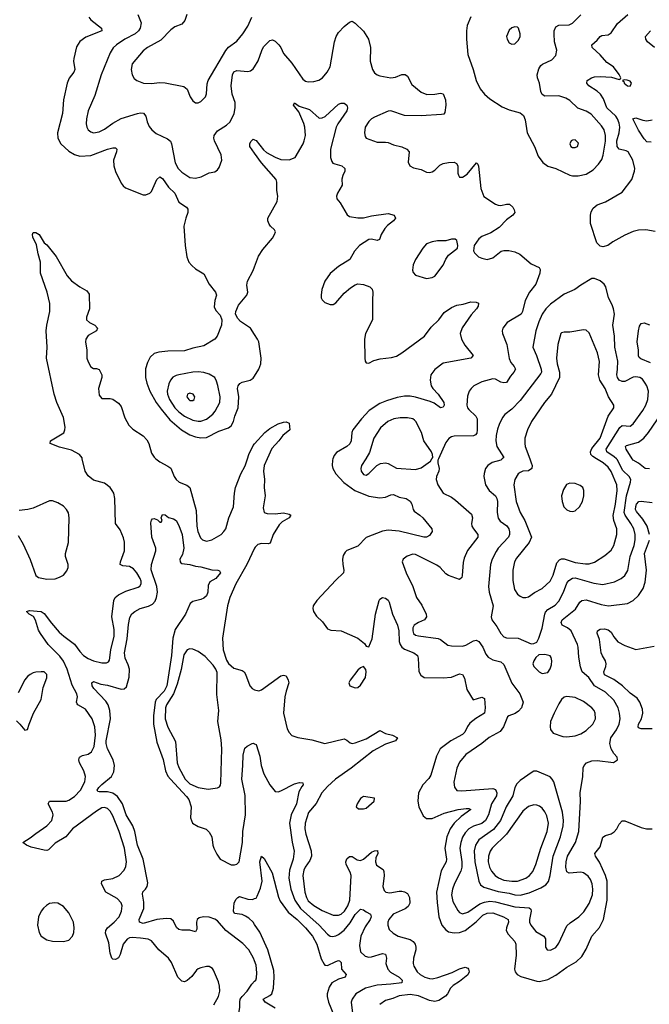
# Model space of a CAD drawing. Header units: inches. Extents: x 1649636 to 1815363, y 506543 to 641975.
# Tile 147 of 256: x 1708293 to 1712868, y 536034 to 543192. Entities that reach past the tile are written whole.
import ezdxf

# ---------------------------------------------------------------- set-up
doc = ezdxf.new("R2010")
doc.units = ezdxf.units.IN
doc.header["$MEASUREMENT"] = 0
for name, color, linetype in [('B7503', 7, 'Continuous'), ('B7504', 7, 'Continuous'), ('B7513', 7, 'Continuous'), ('B7514', 7, 'Continuous')]:
    doc.layers.add(name, color=color, linetype=linetype)

msp = doc.modelspace()

# ---------------------------------------------------------------- linework, layer by layer
at = {"layer": 'B7503', "color": 5}
for points, elevation in [([(1709703.6, 536030), (1709737.7, 536090), (1709748.3, 536130), (1709745.9, 536165.9), (1709737.5, 536197.5), (1709702, 536282), (1709694.3, 536294.3), (1709670, 536309.5), (1709649.5, 536309.5), (1709610, 536299.2), (1709590, 536292), (1709577.8, 536282.2), (1709543.2, 536236.8), (1709510, 536207.6), (1709490, 536196.9), (1709470, 536201.3), (1709440.9, 536230), (1709396.8, 536336.8), (1709373.3, 536370), (1709304.4, 536430), (1709250, 536494.2), (1709226.1, 536506.1), (1709170, 536515.5), (1709110, 536519.9), (1709090, 536516), (1709073.2, 536506.8), (1709043.9, 536470), (1709023.1, 536396.9), (1709010, 536371.5), (1708990, 536358.9), (1708970, 536361.3), (1708961.3, 536370), (1708950, 536405.2), (1708939.5, 536479.5), (1708915.8, 536550), (1708917.6, 536570), (1708929.8, 536590), (1708979.3, 536630), (1709016.2, 536670), (1709032.4, 536710), (1709037.1, 536750), (1709030.5, 536770.5), (1709002.3, 536802.3), (1708918.9, 536850), (1708887.1, 536910), (1708889.6, 536930), (1708910, 536938.2), (1708970, 536948.7), (1709015.8, 536970), (1709052.2, 537010), (1709063.6, 537036.4), (1709069.9, 537070), (1709053.8, 537170), (1709015.4, 537290), (1708970, 537404.2), (1708950, 537437.7), (1708930, 537457.8), (1708910, 537465.2), (1708890, 537462), (1708850, 537438), (1708677.5, 537310), (1708628.4, 537251.6), (1708550, 537204.4), (1708502.6, 537157.4), (1708490, 537152.5), (1708470, 537155.2), (1708375.7, 537175.7), (1708342.9, 537190), (1708316, 537210), (1708370, 537242.9), (1708410, 537275.9), (1708490.8, 537330), (1708526.6, 537370), (1708535.7, 537410), (1708530.7, 537430), (1708499.1, 537490), (1708509.4, 537510), (1708630, 537510.2), (1708650, 537517.8), (1708690, 537545.6), (1708734.2, 537590), (1708765.4, 537650), (1708770.6, 537690), (1708759.4, 537730), (1708727.5, 537790), (1708722.9, 537810), (1708726.6, 537830), (1708750, 537841.7), (1708790, 537852.5), (1708815, 537870), (1708832.9, 537907.1), (1708844.8, 537990), (1708839, 538050), (1708818.3, 538110), (1708770, 538180.3), (1708715.3, 538210), (1708710, 538218.7), (1708706.2, 538230), (1708712.4, 538270), (1708708.8, 538290), (1708675, 538355), (1708636.8, 538470), (1708610, 538528.1), (1708584.5, 538564.5), (1708500.3, 538650), (1708443.9, 538730), (1708430, 538753.5), (1708407, 538827), (1708392.3, 538852.3), (1708360.9, 538870), (1708341.2, 538890), (1708363.7, 538896.3), (1708450, 538889.3), (1708470, 538876), (1708523.5, 538803.5), (1708579.7, 538739.7), (1708612.5, 538710), (1708692, 538652), (1708730, 538598.3), (1708757.4, 538570), (1708790, 538547.7), (1708830, 538530.2), (1708890, 538516.1), (1708924.4, 538515.6), (1708937, 538523), (1708944.2, 538535.8), (1708955.8, 538610), (1708978.8, 538710), (1708978.7, 538758.7), (1708962.2, 538850), (1708976.5, 538970), (1708986.6, 538990), (1709010.9, 539010), (1709063.7, 539036.3), (1709154.1, 539065.9), (1709166.2, 539073.8), (1709175.4, 539090), (1709175, 539110), (1709168.5, 539130), (1709145.2, 539170), (1709120.3, 539200.3), (1709090, 539217.3), (1709042.5, 539222.5), (1709023.6, 539230), (1709025.1, 539250), (1709055, 539330), (1709053.6, 539393.6), (1709046.1, 539426.1), (1709023.6, 539483.6), (1708989.8, 539529.8), (1708983.7, 539710), (1708975.8, 539750), (1708965.6, 539770), (1708949.8, 539790), (1708910, 539821.9), (1708830, 539844.3), (1708790, 539875), (1708768.4, 539908.4), (1708746.9, 540000)], 380), ([(1709282.2, 540000), (1709310, 539976.5), (1709370, 539945.5), (1709390, 539930.3), (1709415.2, 539870), (1709430, 539848.1), (1709451.8, 539830), (1709507.2, 539807.2), (1709530.1, 539790.1), (1709576.1, 539623.9), (1709580.5, 539510), (1709586.9, 539470), (1709605.6, 539425.6), (1709620.3, 539410), (1709650, 539401), (1709690, 539409.4), (1709755.8, 539450), (1709777.3, 539470), (1709789.8, 539490), (1709812.7, 539570), (1709846.4, 539650), (1709853.2, 539750), (1709861.8, 539790), (1709900.8, 539890), (1709930.6, 539949.4), (1709947.8, 540000)], 380), ([(1708282, 539442), (1708318, 539378), (1708370, 539266.4), (1708410, 539150.3), (1708430, 539137.5), (1708490, 539124.8), (1708550, 539127.8), (1708582.1, 539137.9), (1708610, 539154.7), (1708634.9, 539185.1), (1708644, 539210), (1708644.6, 539230), (1708625.8, 539290), (1708625.2, 539310), (1708646.3, 539390), (1708653.3, 539570), (1708646.4, 539606.4), (1708633.2, 539630), (1708610, 539654.8), (1708570, 539679.5), (1708530, 539693.2), (1708510, 539693.5), (1708390, 539641.2), (1708351.1, 539631.1), (1708290, 539624.2)], 420), ([(1710000, 536348.9), (1709992.9, 536370), (1709958.3, 536430), (1709914.9, 536474.9), (1709790, 536570.7), (1709730, 536640.3), (1709710, 536652.8), (1709670, 536666), (1709629.6, 536670.4), (1709597.6, 536662.4), (1709583.2, 536650), (1709578.5, 536630), (1709579.4, 536580.6), (1709570, 536559.5), (1709530, 536573.3), (1709470, 536571.8), (1709450, 536576.4), (1709432, 536592), (1709410, 536638.9), (1709390, 536654.6), (1709356.9, 536656.9), (1709290, 536649.9), (1709190, 536622.2), (1709164, 536630), (1709160.7, 536650), (1709195, 536730), (1709195.3, 536775.3), (1709184.6, 536835.4), (1709188.5, 536851.5), (1709206.6, 536870), (1709218, 536890), (1709223.3, 536916.7), (1709191.1, 537090), (1709149.9, 537190), (1709129.3, 537290), (1709113.9, 537330), (1709067.3, 537410), (1709038.9, 537490), (1709003.7, 537543.7), (1708968.7, 537568.7), (1708930, 537577.7), (1708870, 537578.5), (1708861.6, 537581.6), (1708856.9, 537590), (1708868.3, 537610), (1708890, 537632.6), (1708960.4, 537690), (1708977, 537723), (1708981.1, 537770), (1708973.1, 537810), (1708930, 537891.5), (1708920.8, 537930), (1708921.2, 537950), (1708951.8, 538110), (1708948.1, 538170), (1708934.6, 538210), (1708918.6, 538238.6), (1708831.8, 538330), (1708819.5, 538350), (1708816, 538370), (1708830, 538379.3), (1708881.5, 538361.5), (1708930, 538353.8), (1709030, 538325), (1709052.8, 538327.2), (1709070, 538342.6), (1709088, 538412), (1709090.4, 538470), (1709082.2, 538502.2), (1709059.9, 538550), (1709053.4, 538590), (1709074.6, 538690), (1709084.2, 538795.8), (1709093.5, 538846.5), (1709107.4, 538872.6), (1709129.8, 538890.2), (1709167.3, 538910), (1709230, 538927.1), (1709256.7, 538943.3), (1709276.3, 538963.7), (1709287.8, 538992.2), (1709293, 539030), (1709290.5, 539070), (1709247.2, 539192.8), (1709249.8, 539230), (1709281.3, 539330), (1709281.6, 539350), (1709252.3, 539430), (1709246.3, 539533.7), (1709250, 539554), (1709258, 539562), (1709270, 539564.7), (1709295.3, 539555.3), (1709310, 539538), (1709322, 539538), (1709328, 539550), (1709322, 539570), (1709330, 539594), (1709350, 539592), (1709373.4, 539573.4), (1709410, 539564), (1709430, 539550.7), (1709450, 539514.8), (1709472.7, 539450), (1709485.7, 539350), (1709476.7, 539303.3), (1709456, 539270), (1709458, 539250), (1709463.5, 539243.5), (1709470, 539238), (1709530, 539230.7), (1709570, 539218), (1709610, 539213), (1709690, 539193), (1709732, 539190), (1709744.5, 539184.5), (1709752.4, 539170), (1709719.1, 539130), (1709674, 539106), (1709662.5, 539077.5), (1709660.3, 539030), (1709650, 539003.6), (1709630, 538986.3), (1709610, 538976.3), (1709550, 538961.6), (1709531.8, 538948.2), (1709498.5, 538870), (1709421.9, 538758.1), (1709404.9, 538695.1), (1709397, 538570), (1709361.7, 538350), (1709343.4, 538310), (1709284.4, 538250), (1709277.1, 538230), (1709264.5, 538130), (1709265.9, 538070), (1709290, 537940.4), (1709334.2, 537814.2), (1709352.2, 537730), (1709370, 537693.2), (1709387.5, 537670), (1709505.1, 537545.1), (1709521.9, 537521.9), (1709537.9, 537470), (1709535, 537390), (1709549.6, 537350), (1709590, 537326.3), (1709646.8, 537306.8), (1709670, 537284.4), (1709690.2, 537250), (1709696.9, 537190), (1709704.6, 537170), (1709725.5, 537125.5), (1709750, 537088.7), (1709830, 537047.6), (1709853.5, 537046.5), (1709870, 537053.4), (1709888, 537070), (1709910.7, 537210), (1709915.4, 537290), (1709932.9, 537410), (1709930.6, 537550.6), (1709906.3, 537670), (1709914.8, 537770), (1709915.6, 537844.4), (1709930, 537894.8), (1709945.2, 537910), (1709982, 537930), (1709992.1, 537932.1), (1710000, 537928)], 360), ([(1710000, 539350.3), (1709942.6, 539230), (1709862.9, 539090), (1709819.8, 538990), (1709801.9, 538930), (1709765.7, 538694.3), (1709770.9, 538610.9), (1709795.8, 538535.8), (1709810.2, 538510.2), (1709850, 538477.6), (1709910, 538459.5), (1709924.9, 538450), (1709934.6, 538434.6), (1709966, 538350), (1709982, 538330), (1709999, 538319), (1710000, 538318.8)], 380), ([(1708270, 538094.8), (1708294.8, 538070), (1708330, 538026), (1708350, 538032), (1708360.7, 538070), (1708393.3, 538150), (1708449.2, 538250), (1708463.1, 538336.9), (1708490, 538407.7), (1708490, 538431.6), (1708470, 538449.6), (1708448.9, 538451.1), (1708410, 538448), (1708390, 538443), (1708370, 538431.5), (1708350, 538415.8), (1708330, 538391.6), (1708282, 538298)], 420), ([(1710000, 536613.5), (1709988.7, 536630), (1709958.9, 536658.9), (1709934.9, 536674.9), (1709910, 536685.8), (1709854.7, 536694.7), (1709845.4, 536710), (1709850.6, 536770), (1709864, 536796), (1709877.4, 536810), (1709890, 536816.6), (1709950, 536798.4), (1709985.2, 536794.8), (1710000, 536801.7)], 340), ([(1710000, 535922.1), (1709970, 535924.1), (1709886.8, 535950), (1709884.7, 535970), (1709893.4, 536010), (1709891.6, 536050), (1709895.3, 536070), (1709908.4, 536091.6), (1709946, 536130), (1709979.5, 536180.5), (1710000, 536201.7)], 360)]:
    msp.add_lwpolyline(points, dxfattribs=dict(at, elevation=elevation))
for points, elevation in [([(1709530, 538616.8), (1709509.4, 538610.6), (1709485.5, 538574.5), (1709467, 538467), (1709438.2, 538361.8), (1709409.3, 538290.7), (1709359, 538210), (1709352.8, 538190), (1709350.9, 538110), (1709370, 538048.7), (1709424.8, 537944.8), (1709436.2, 537790), (1709450, 537754.9), (1709496.1, 537670), (1709530, 537637.3), (1709590, 537609), (1709662, 537598), (1709730, 537607), (1709744.9, 537615.1), (1709752.5, 537627.5), (1709755.3, 537644.7), (1709760.8, 537890), (1709756.7, 537956.7), (1709732.3, 538090), (1709739.2, 538170), (1709726.4, 538286.4), (1709726.6, 538446.6), (1709718, 538470), (1709699.4, 538499.4), (1709641.2, 538561.2), (1709590, 538599.3), (1709550, 538616.1)], 380), ([(1708547.8, 536772.2), (1708510, 536767), (1708487, 536753), (1708466.6, 536733.4), (1708449.3, 536710), (1708430.2, 536670), (1708422.7, 536610), (1708434.6, 536554.6), (1708450, 536528), (1708490, 536502.7), (1708530, 536493.5), (1708610, 536489.3), (1708650, 536500.2), (1708676.5, 536530), (1708685.1, 536554.9), (1708689.8, 536590), (1708683.9, 536630), (1708650, 536699.2), (1708610, 536745.5), (1708570, 536769)], 420)]:
    msp.add_lwpolyline(points, close=True, dxfattribs=dict(at, elevation=elevation))
at = {"layer": 'B7504', "color": 5}
for points, elevation in [([(1708795.5, 543210), (1708810.4, 543190), (1708886.7, 543130), (1708890.4, 543110), (1708774.2, 543065.8), (1708730, 543033.3), (1708705.5, 542994.5), (1708685.4, 542910), (1708684.2, 542890), (1708692.9, 542830), (1708687.2, 542810), (1708652.2, 542767.8), (1708637.7, 542730), (1708611.3, 542608.7), (1708602.8, 542510), (1708567, 542370), (1708568.8, 542330), (1708591.5, 542290), (1708650, 542235.8), (1708690, 542212.2), (1708730, 542200.6), (1708810, 542205.2), (1708930, 542251.6), (1708970, 542261.2), (1708990, 542261.3), (1708998.9, 542250), (1708996.5, 542230), (1708975, 542170), (1708976.9, 542130), (1708987.8, 542087.8), (1709030, 542003.8), (1709044.1, 541984.1), (1709061.6, 541970), (1709190, 541919.5), (1709210, 541917.6), (1709238.4, 541930), (1709250, 541943), (1709290, 542030.5), (1709310, 542050.4), (1709330, 542037.4), (1709374.8, 541974.8), (1709421.2, 541930), (1709450, 541866), (1709505.5, 541830), (1709515.1, 541815.1), (1709514, 541790), (1709499.3, 541750), (1709486.7, 541690), (1709495.8, 541550), (1709507.9, 541467.9), (1709523.1, 541430), (1709544.1, 541404.1), (1709570, 541380.4), (1709630, 541344), (1709668.8, 541270), (1709716.3, 541210), (1709722, 541190), (1709710.6, 541150), (1709704.9, 541104.9), (1709717.3, 541077.3), (1709750, 541044.7), (1709762, 541010), (1709759.3, 540970), (1709728.2, 540890), (1709710.3, 540869.7), (1709630, 540821.3), (1709550, 540804.7), (1709490, 540783.9), (1709370, 540783.2), (1709304.8, 540775.2), (1709270, 540764.7), (1709240.7, 540739.3), (1709220.8, 540699.2), (1709207.4, 540652.6), (1709207.9, 540590), (1709217, 540550), (1709239.2, 540490), (1709285.7, 540410), (1709320.4, 540360.4), (1709383.8, 540283.8), (1709467.7, 540210), (1709530, 540174.4), (1709570, 540159.5), (1709610, 540150.8), (1709650, 540153.7), (1709739, 540201), (1709810, 540223.5), (1709830, 540239.1), (1709846.1, 540270), (1709856.3, 540310), (1709880.6, 540370), (1709884.9, 540450), (1709876.2, 540510), (1709881.5, 540530), (1709893.5, 540546.5), (1709910, 540557.7), (1709968.2, 540571.8), (1709990, 540584.9), (1710000, 540600.7)], 420), ([(1709150.3, 543230), (1709175.2, 543170), (1709168.7, 543130), (1709157.1, 543110), (1709131.9, 543088.1), (1709055.8, 543050), (1708995.5, 543010), (1708972.4, 542987.6), (1708949.1, 542950), (1708885, 542790), (1708838.1, 542641.9), (1708790.2, 542530), (1708778, 542470), (1708775.9, 542435.9), (1708779.7, 542410), (1708790, 542390.4), (1708810, 542375.6), (1708830, 542370.2), (1708870, 542376.2), (1708910, 542396.5), (1708970, 542439.7), (1709030, 542473.6), (1709150, 542509.3), (1709170, 542514), (1709192.3, 542512.3), (1709208.9, 542490), (1709218.5, 542450), (1709234.8, 542414.8), (1709253.7, 542390), (1709285, 542365), (1709365.7, 542325.7), (1709387.7, 542307.7), (1709396.5, 542290), (1709422.7, 542150), (1709443.2, 542110), (1709470, 542083.6), (1709530, 542045.6), (1709570, 542039.3), (1709610.6, 542049.4), (1709670, 542079.5), (1709710, 542085.5), (1709730, 542100.7), (1709742.3, 542117.7), (1709761.3, 542170), (1709756.9, 542210), (1709707.7, 542310), (1709703.1, 542330), (1709704.8, 542350), (1709730, 542383.6), (1709795.2, 542424.8), (1709823.1, 542450), (1709851.6, 542510), (1709858.2, 542550), (1709857.4, 542590), (1709837.6, 542650), (1709828.6, 542710), (1709839.4, 542790), (1709850, 542812.4), (1709870, 542821.6), (1709950, 542815.3), (1709970, 542821.1), (1709990, 542833.7), (1710000, 542849.8)], 440), ([(1709506.3, 543230), (1709493.4, 543186.6), (1709470, 543160.5), (1709421, 543139), (1709390, 543118.7), (1709317.8, 543042.2), (1709222, 542990), (1709190, 542966.6), (1709108.9, 542870), (1709102.7, 542830), (1709110.3, 542790), (1709125.5, 542765.5), (1709143, 542750), (1709191.5, 542731.5), (1709247.3, 542727.3), (1709310, 542734.2), (1709350, 542733), (1709486.6, 542706.6), (1709510, 542686), (1709530.4, 542630.4), (1709550, 542602.8), (1709570, 542586.8), (1709590, 542586.8), (1709610, 542597.3), (1709642, 542630), (1709650, 542652), (1709654, 542726), (1709661.5, 542750), (1709791.3, 542968.7), (1709810, 542992.9), (1709870, 543034.9), (1709915.3, 543090), (1709950, 543144.9), (1709979, 543210)], 460), ([(1710000, 542221.5), (1709966.2, 542270), (1709965.4, 542290), (1709973.5, 542306.5), (1709990, 542323.8), (1710000, 542319.1)], 420), ([(1708746.9, 540000), (1708745.6, 540005.6), (1708728.2, 540030), (1708670, 540063.4), (1708582.9, 540082.9), (1708514, 540110), (1708516.2, 540130), (1708612.4, 540187.6), (1708622, 540210), (1708623, 540230), (1708610, 540300.5), (1708563.2, 540410), (1708542.8, 540470), (1708488.5, 540730), (1708492.9, 540810), (1708485.2, 540930), (1708489.2, 540970.8), (1708510.8, 541070), (1708510.8, 541129.2), (1708493.5, 541210), (1708444.7, 541350), (1708445.1, 541430), (1708426.6, 541490), (1708414, 541554), (1708387.8, 541610), (1708385.1, 541630), (1708390, 541644.7), (1708410, 541644), (1708434.8, 541630), (1708470.5, 541570.5), (1708490, 541554.8), (1708557, 541470), (1708638.4, 541330), (1708670, 541293), (1708728.6, 541248.6), (1708780.5, 541220.5), (1708796.8, 541196.8), (1708800.5, 541090), (1708778, 541030), (1708779.1, 541010), (1708800.7, 540990), (1708838, 540970), (1708858, 540950), (1708850.4, 540930), (1708790, 540896.9), (1708774, 540870), (1708771.4, 540850), (1708779.7, 540790), (1708781.7, 540730), (1708790, 540704), (1708810, 540667.7), (1708830, 540657.1), (1708850, 540656.4), (1708870, 540648.2), (1708890, 540610.8), (1708889.1, 540590), (1708865.4, 540510), (1708870, 540462), (1708890, 540437.6), (1708950, 540438.7), (1708970, 540433.7), (1709010, 540404.9), (1709030, 540380.5), (1709057.8, 540297.8), (1709084.9, 540245), (1709115.8, 540215.8), (1709190, 540167.2), (1709217.3, 540137.3), (1709230.1, 540110), (1709250, 540039.3), (1709270, 540010.3), (1709282.2, 540000)], 380), ([(1710000, 540902.7), (1709969, 540949), (1709898.3, 540998.3), (1709878.8, 541018.8), (1709861.6, 541050), (1709862.4, 541070), (1709882.4, 541117.6), (1709942.9, 541190), (1709949.6, 541210), (1709942.4, 541262.4), (1709947.9, 541290), (1709990, 541367.8), (1710000, 541396.1)], 420), ([(1709947.8, 540000), (1709958, 540030), (1709990, 540096.9), (1710000, 540107.8)], 380)]:
    msp.add_lwpolyline(points, dxfattribs=dict(at, elevation=elevation))
for points, elevation in [([(1709590, 540630.7), (1709550, 540629), (1709449.4, 540610.6), (1709430, 540606), (1709406.8, 540593.2), (1709388.8, 540571.2), (1709375.4, 540544.6), (1709364.8, 540490), (1709366.8, 540470), (1709380.4, 540430), (1709420.7, 540370), (1709450, 540339.8), (1709490, 540310.1), (1709550, 540280.7), (1709590, 540272), (1709610, 540272.8), (1709650, 540287.8), (1709695.6, 540324.4), (1709714.4, 540345.6), (1709746.4, 540410), (1709748.5, 540450), (1709733, 540533), (1709724, 540564), (1709710, 540589.6), (1709670, 540614.6), (1709630, 540626.3)], 440), ([(1709530, 540476.3), (1709511, 540470), (1709507.4, 540450), (1709521.6, 540430), (1709530, 540423.7), (1709550, 540422.4), (1709560.9, 540430), (1709566.6, 540450), (1709554.5, 540470)], 460)]:
    msp.add_lwpolyline(points, close=True, dxfattribs=dict(at, elevation=elevation))
at = {"layer": 'B7513', "color": 5}
for points, elevation in [([(1710090.8, 540000), (1710068.9, 539951.1), (1710063.5, 539910), (1710070.9, 539850), (1710070.1, 539789.9), (1710076.4, 539730), (1710062.4, 539642.4), (1710070.3, 539610.3), (1710090, 539601.1), (1710150, 539599), (1710210, 539606), (1710250, 539597.4), (1710263, 539590), (1710251.8, 539570), (1710199.1, 539540.9), (1710179.4, 539520.6), (1710135.1, 539450), (1710113.9, 539386.2), (1710097.7, 539382.3), (1710050, 539384.5), (1710024.4, 539375.6), (1710003.1, 539356.9), (1710000, 539350.3)], 380), ([(1710569.1, 540000), (1710565.2, 539990), (1710563.2, 539950), (1710567.6, 539930), (1710590.2, 539890), (1710647.2, 539827.2), (1710728.5, 539768.5), (1710830, 539728.4), (1710910, 539714.6), (1710950, 539720.2), (1710990, 539738.5), (1711010, 539739.6), (1711050, 539721.1), (1711102.4, 539710), (1711130, 539692.4), (1711143.2, 539670), (1711151.1, 539631.1), (1711158.7, 539618.7), (1711200.8, 539590), (1711221.8, 539570), (1711288.5, 539490), (1711290.3, 539470), (1711270, 539442), (1711250, 539429.7), (1711230.2, 539429.8), (1711050, 539472.6), (1710970, 539480.2), (1710930, 539472.7), (1710811.5, 539428.5), (1710750, 539364.5), (1710670, 539333.5), (1710658.4, 539321.6), (1710643.9, 539296.1), (1710638.9, 539270), (1710640.3, 539230), (1710648.9, 539190), (1710646, 539170), (1710590, 539118.3), (1710452.9, 538970), (1710424.9, 538930), (1710422, 538910), (1710427.1, 538890), (1710450, 538856), (1710494.4, 538814.4), (1710530, 538764.2), (1710553.6, 538753.6), (1710630, 538747.9), (1710750, 538696.4), (1710797.7, 538657.7), (1710810, 538638), (1710830, 538631.3), (1710853.8, 538690), (1710878.3, 538870), (1710905.3, 538970), (1710910, 538979.3), (1710929.2, 538990), (1710950, 538985.5), (1710970.8, 538970.8), (1710977.4, 538957.4), (1711003, 538870), (1711038.3, 538790), (1711047.6, 538750), (1711050.6, 538670.6), (1711058.1, 538650), (1711070.6, 538630.5), (1711090, 538615.1), (1711157.6, 538590), (1711182.7, 538570), (1711189.1, 538550), (1711194.3, 538454.3), (1711206.8, 538426.8), (1711232, 538410), (1711370, 538407.6), (1711430, 538412.9), (1711490, 538435.5), (1711510, 538431.7), (1711524.2, 538404.2), (1711542.9, 538322.9), (1711588, 538248), (1711650, 538265.7), (1711670, 538256.3), (1711676.3, 538190), (1711670.1, 538149.9), (1711607.9, 538112.1), (1711563.5, 538076.5), (1711546.3, 538053.7), (1711527.4, 538012.6), (1711510, 537995.7), (1711425.8, 537950), (1711348.7, 537891.3), (1711321.2, 537838.8), (1711281.3, 537698.7), (1711265.5, 537674.5), (1711222, 537630), (1711191.4, 537570), (1711185.2, 537510), (1711194.4, 537470), (1711224.3, 537404.3), (1711250, 537385), (1711290, 537384.6), (1711377.7, 537422.3), (1711478, 537450), (1711537.5, 537457.5), (1711556.4, 537456.4), (1711570.3, 537450), (1711500.2, 537399.8), (1711449.4, 537350.6), (1711421.8, 537310), (1711397.3, 537250), (1711381.7, 537170), (1711394, 537090), (1711391.5, 537070), (1711355.3, 537004.7), (1711322.1, 536850), (1711325.8, 536774.2), (1711338.9, 536670), (1711361.3, 536610), (1711390, 536574.2), (1711410, 536561.4), (1711450, 536552.9), (1711490, 536556.6), (1711530, 536571.2), (1711610, 536633.3), (1711659.3, 536680.7), (1711690, 536697.3), (1711730, 536699.5), (1711807.7, 536670), (1711842.7, 536650), (1711844.7, 536630), (1711829.2, 536590), (1711829.1, 536570), (1711842.9, 536542.9), (1711890.7, 536490.7), (1711898.9, 536470), (1711899.8, 536390), (1711889.4, 536290), (1711894.3, 536270), (1711907.1, 536250), (1711935.2, 536235.2), (1712050, 536200.8), (1712070, 536200.2), (1712130, 536215.2), (1712190, 536246.2), (1712270, 536303.2), (1712337.6, 536342.4), (1712378.4, 536381.6), (1712410, 536434.9), (1712449.8, 536530), (1712506.8, 536593.2), (1712534.9, 536650), (1712562.3, 536790), (1712562.8, 536930), (1712550.6, 536970.6), (1712506.4, 537066.4), (1712476.4, 537110), (1712473, 537130), (1712510, 537178), (1712530, 537247.7), (1712550, 537261.1), (1712590, 537274), (1712612, 537288), (1712632, 537310), (1712650, 537342.8), (1712670, 537367.3), (1712690, 537368), (1712810, 537319.3), (1712848.6, 537308.6), (1712890, 537310.3)], 420), ([(1710807.6, 540000), (1710777.4, 539950), (1710771.8, 539930), (1710773.4, 539910), (1710790, 539886.3), (1710810, 539881.7), (1710830, 539892.2), (1710888, 539952), (1710914.1, 539965.9), (1710950, 539970.2), (1710970, 539964.5), (1711030, 539932.2), (1711170, 539920.8), (1711210, 539933.4), (1711277.2, 539982.8), (1711287.8, 540000)], 440), ([(1711335.3, 540000), (1711330.7, 539990), (1711330.6, 539970), (1711341.6, 539930), (1711338.4, 539910), (1711321.1, 539870), (1711320.3, 539850), (1711332, 539810), (1711370.3, 539750.3), (1711430, 539719.6), (1711459.2, 539699.2), (1711576, 539596), (1711583.2, 539570), (1711576.1, 539530), (1711579.6, 539510), (1711590.3, 539490), (1711623.1, 539450), (1711621.3, 539430), (1711547.5, 539332.5), (1711523.7, 539276.3), (1711514.5, 539245.5), (1711509, 539151), (1711504.6, 539135.4), (1711490, 539122), (1711410, 539152), (1711390, 539162.7), (1711348.3, 539208.3), (1711325.2, 539225.2), (1711170, 539302.8), (1711150, 539305.3), (1711107.8, 539292.2), (1711079.5, 539270), (1711072, 539250), (1711100.9, 539170), (1711150.7, 539070.7), (1711177.2, 538990), (1711214.4, 538934.4), (1711247.1, 538870), (1711249, 538850), (1711235.3, 538830), (1711190, 538809.8), (1711160.2, 538790), (1711149.4, 538770), (1711148.6, 538750), (1711154.9, 538730), (1711170, 538718.5), (1711191.8, 538711.8), (1711332.7, 538692.7), (1711350, 538684.9), (1711404.8, 538644.8), (1711430, 538639.1), (1711510, 538637.6), (1711535.5, 538644.5), (1711590, 538676.1), (1711610, 538680.9), (1711630, 538671.8), (1711659.2, 538630), (1711680.2, 538580.2), (1711696.5, 538556.5), (1711730, 538537.4), (1711790, 538524.6), (1711810, 538504.9), (1711870, 538368.7), (1711926.9, 538290), (1711950.3, 538230), (1711938.3, 538190), (1711916.4, 538163.6), (1711892.6, 538147.4), (1711848.1, 538131.9), (1711836.9, 538123.1), (1711809.2, 538050), (1711784, 538016), (1711705.6, 537974.4), (1711650.3, 537930), (1711535.6, 537850), (1711490, 537794.7), (1711470.2, 537750), (1711448.2, 537648.2), (1711451.4, 537611.4), (1711469.2, 537589.2), (1711506.2, 537586.2), (1711730, 537602.2), (1711750, 537596.5), (1711760.1, 537570), (1711757.2, 537550), (1711720.4, 537490), (1711700.4, 537410), (1711678.6, 537370), (1711650, 537348.4), (1711591.5, 537328.5), (1711557.6, 537310), (1711530, 537281.2), (1711511, 537249), (1711497.9, 537210), (1711492.3, 537170), (1711505.6, 537070), (1711506.5, 537030), (1711497.5, 537002.5), (1711451.5, 536911.5), (1711438.1, 536870), (1711431.5, 536830), (1711441.1, 536781.1), (1711476.6, 536716.6), (1711490, 536701.3), (1711510, 536692.1), (1711550, 536704), (1711635.7, 536764.3), (1711670, 536777.2), (1711710, 536783.8), (1711750, 536778.5), (1711890, 536741.8), (1711995.4, 536735.4), (1712006.1, 536726.1), (1712009.4, 536710), (1711998, 536650), (1711998.5, 536630), (1712006.7, 536610), (1712043, 536563), (1712102.4, 536530), (1712114.4, 536510), (1712114.8, 536450), (1712124.7, 536430), (1712150, 536426.4), (1712190, 536447), (1712210, 536477.3), (1712270, 536603.1), (1712292.9, 536627.1), (1712356.8, 536670), (1712393.3, 536706.7), (1712432.3, 536767.7), (1712454.9, 536830), (1712458.3, 536870), (1712453.2, 536910), (1712441, 536941), (1712424.5, 536964.5), (1712390, 536988.8), (1712370, 536993.2), (1712286.1, 536986.1), (1712270, 536995.8), (1712260.7, 537030), (1712263.5, 537070), (1712273.6, 537110), (1712331.3, 537210), (1712355, 537290), (1712367.9, 537510), (1712365, 537570), (1712385.6, 537690), (1712387.8, 537752.2), (1712395.1, 537770), (1712412.7, 537790), (1712450, 537804.6), (1712490, 537805.7), (1712609, 537791), (1712638, 537810), (1712635.3, 537830), (1712610, 537857.2), (1712590.8, 537890.8), (1712580.8, 537930), (1712589, 537970), (1712630, 538030.3), (1712649.7, 538069.7), (1712656.3, 538110), (1712652.6, 538150), (1712641.7, 538190), (1712610, 538244.5), (1712550, 538303.4), (1712469.9, 538349.9), (1712428.6, 538408.6), (1712381.1, 538450), (1712368.1, 538488.1), (1712356.6, 538556.6), (1712352.3, 538630), (1712346, 538650), (1712299.8, 538750), (1712274.3, 538770), (1712234.7, 538790), (1712226.8, 538810), (1712236.1, 538830), (1712332.8, 538907.2), (1712362.8, 538957.2), (1712378, 538970), (1712410, 538973.8), (1712519.3, 538939.3), (1712570.9, 538930.9), (1712710, 538948.4), (1712749.9, 538970.1), (1712790, 539006.3), (1712822.8, 539057.2), (1712838.5, 539101.5), (1712847.5, 539190), (1712834.2, 539310), (1712869.1, 539409.1)], 440), ([(1711799.4, 540000), (1711789.3, 539990.7), (1711726.9, 539973.1), (1711694, 539950), (1711678.7, 539930), (1711667, 539893), (1711665.3, 539870), (1711676.9, 539810), (1711704, 539770), (1711749.5, 539729.5), (1711761, 539710), (1711765.7, 539690), (1711761.7, 539610), (1711768.9, 539568.9), (1711785.2, 539545.2), (1711832.5, 539512.5), (1711846.8, 539490), (1711852.5, 539467.5), (1711853.2, 539450), (1711845.6, 539430), (1711770, 539350.9), (1711754.3, 539325.7), (1711727.1, 539270), (1711715, 539230), (1711699.3, 539070), (1711704.3, 539030), (1711732.6, 538930), (1711718.2, 538850), (1711724.9, 538830), (1711760.3, 538780.3), (1711790, 538728.4), (1711810, 538704.9), (1711830, 538696.9), (1711914.4, 538694.4), (1712010, 538653.7), (1712030, 538656.4), (1712050, 538665.5), (1712065.3, 538694.7), (1712090, 538768), (1712108.1, 538870), (1712114.8, 538885.2), (1712130, 538903.2), (1712184, 538935.9), (1712210, 538963.9), (1712245.5, 539030), (1712270, 539094.6), (1712284.4, 539115.6), (1712308.9, 539131.1), (1712330, 539134), (1712465.4, 539094.6), (1712530, 539086.8), (1712614.4, 539105.6), (1712664.5, 539130), (1712690, 539150.4), (1712711.9, 539188.1), (1712728.7, 539290), (1712757.3, 539370), (1712765.6, 539410), (1712765.9, 539450), (1712755.2, 539490), (1712733.3, 539530), (1712691.6, 539590), (1712686, 539610), (1712701.6, 539730), (1712731.8, 539830), (1712733.1, 539850), (1712721.4, 539870), (1712674.6, 539914.6), (1712634.7, 539994.7), (1712629.1, 540000)], 460), ([(1711999.3, 540000), (1712010.2, 539969.8), (1712015.7, 539950), (1712013.7, 539930), (1711990, 539911.8), (1711950, 539908.9), (1711930, 539900.8), (1711915.6, 539890), (1711890, 539849), (1711884.5, 539810), (1711901.3, 539690), (1711930.2, 539610), (1711962.8, 539550), (1712012.3, 539430), (1711995.4, 539390), (1711904.1, 539275.9), (1711889.3, 539250), (1711875.6, 539190), (1711875.5, 539115.5), (1711889.2, 539050), (1711910, 539016.4), (1711930, 539000.3), (1711950, 538991.8), (1711970, 538990.3), (1711990, 538996.5), (1712033.6, 539026.4), (1712090, 539056.2), (1712146.8, 539110), (1712170, 539152.4), (1712197.3, 539242.7), (1712214.4, 539265.6), (1712230, 539272.6), (1712250, 539272.1), (1712330, 539246.4), (1712404.1, 539235.9), (1712430, 539235.3), (1712470, 539247.5), (1712544.3, 539295.7), (1712590, 539335.3), (1712611.4, 539370), (1712631.5, 539448.5), (1712632.4, 539490), (1712610.7, 539550.7), (1712606.3, 539586.3), (1712623, 539670), (1712633.9, 539770), (1712631.7, 539810), (1712590, 539906.2), (1712570, 539939.5), (1712533.6, 539970), (1712484.1, 540000)], 480), ([(1712870, 539925.7), (1712838.7, 539930), (1712790, 539968.5), (1712750.4, 539990.4), (1712744.3, 540000)], 440), ([(1712870.4, 539450), (1712852.3, 539510), (1712820.4, 539560.4), (1712775.4, 539615.4), (1712768.9, 539630), (1712770, 539652.4), (1712775.7, 539670), (1712792, 539688), (1712810, 539692.1), (1712890, 539682.9)], 440), ([(1712890, 538037.3), (1712810, 538036.2), (1712790, 538043), (1712786, 538050), (1712789.9, 538070), (1712811.2, 538110), (1712821.6, 538150), (1712818.7, 538178.7), (1712799.8, 538230), (1712779.6, 538259.6), (1712730, 538296.8), (1712673.5, 538350), (1712610, 538395.7), (1712543.7, 538430), (1712538.6, 538450), (1712553.2, 538490), (1712553.8, 538510), (1712549.1, 538530), (1712526.9, 538566.9), (1712519.1, 538590), (1712505.7, 538685.7), (1712488.5, 538731.6), (1712491.8, 538750), (1712510, 538760.3), (1712542.4, 538762.4), (1712570, 538755.6), (1712590, 538739.3), (1712610, 538704.9), (1712638.7, 538670), (1712690, 538641.3), (1712770, 538613.8), (1712902.3, 538637.8)], 420), ([(1710000, 538318.8), (1710030, 538312.2), (1710050, 538318.7), (1710190, 538422.8), (1710210, 538427), (1710230, 538420.5), (1710244.6, 538390), (1710247.6, 538370), (1710228.6, 538311.4), (1710220.7, 538270), (1710210.2, 538150), (1710236.4, 538036.4), (1710250.2, 538010.2), (1710270, 537988.5), (1710313.7, 537973.7), (1710415.9, 537955.9), (1710510, 537930.3), (1710650, 537962.6), (1710670, 537954), (1710694, 537934), (1710710, 537930.3), (1710730, 537933.8), (1710810, 537962.8), (1710910, 538023.8), (1710950, 538002), (1711001, 537990), (1711037.3, 537970), (1711024, 537950), (1710950, 537924), (1710862.4, 537877.6), (1710701.4, 537750), (1710586.9, 537670), (1710530, 537617.1), (1710487.5, 537570), (1710446.2, 537493.8), (1710392.4, 537427.6), (1710367.7, 537350), (1710365.8, 537310), (1710372.1, 537270), (1710410.6, 537150), (1710414.4, 537110), (1710401.9, 537078.1), (1710366.6, 537030), (1710358.4, 537010), (1710351.5, 536970), (1710365.9, 536850), (1710377.3, 536810), (1710390, 536785.3), (1710430, 536751.2), (1710490, 536716), (1710570, 536682.5), (1710610, 536682.3), (1710630, 536689.4), (1710652.5, 536710), (1710677.9, 536750), (1710690.8, 536790), (1710701.3, 536970), (1710694.9, 536994.9), (1710664.2, 537050), (1710662.8, 537070), (1710670, 537090.2), (1710690, 537109.1), (1710710, 537109.2), (1710745.2, 537085.2), (1710770, 537079.8), (1710790.4, 537089.6), (1710850, 537140.2), (1710870, 537150.2), (1710891.8, 537151.8), (1710895.2, 537130), (1710881.6, 537098.4), (1710877.5, 537070), (1710886.4, 537046.4), (1710933.2, 537013.2), (1710939.6, 536999.6), (1710942.2, 536970), (1710932.1, 536890), (1710942, 536862), (1710953, 536850), (1710983.4, 536843.4), (1711050, 536856), (1711070, 536857.1), (1711090, 536851.9), (1711110, 536838.4), (1711125.5, 536810), (1711126.9, 536770), (1711116.2, 536743.8), (1711092.8, 536727.2), (1711006.2, 536690), (1710975.6, 536650), (1710968.3, 536630), (1710968, 536610), (1710977.7, 536577.7), (1711006, 536550), (1711043.1, 536530), (1711130, 536505.8), (1711153.2, 536490), (1711167.5, 536470), (1711172.6, 536450), (1711171.5, 536430), (1711154.7, 536370), (1711152.2, 536330), (1711156.5, 536310), (1711180.7, 536270), (1711201.8, 536250), (1711236.9, 536230), (1711270, 536220.4), (1711290, 536219.9), (1711332, 536228), (1711435.3, 536264.7), (1711490, 536291), (1711530, 536304.6), (1711550, 536297), (1711554, 536290), (1711558, 536270), (1711550, 536247.8), (1711490, 536198.6), (1711442, 536170), (1711422.9, 536150), (1711401.3, 536110), (1711386.6, 536093.4), (1711339.2, 536060.8), (1711310, 536054.7), (1711270, 536061.1), (1711190, 536096.2), (1711130, 536105), (1711050, 536094.7), (1711004.4, 536075.6), (1710950, 536060.7), (1710910, 536032.1)], 380), ([(1710000, 537928), (1710010, 537922.8), (1710036.7, 537836.7), (1710046.7, 537770), (1710067.6, 537710), (1710110, 537628.8), (1710150, 537580.4), (1710170, 537577.6), (1710190, 537585.7), (1710290, 537637.1), (1710325.3, 537645.3), (1710350, 537644.7), (1710353.7, 537630), (1710342.5, 537617.5), (1710322.1, 537577.9), (1710303.1, 537490), (1710265.6, 537410), (1710253.8, 537350), (1710273.1, 537213.1), (1710288, 537148), (1710280.1, 537090), (1710253.8, 537010), (1710248.3, 536950), (1710262, 536870), (1710291, 536790), (1710334.2, 536730), (1710469, 536609), (1710530, 536544.2), (1710550, 536530.2), (1710567, 536527), (1710590, 536531), (1710610, 536540.9), (1710650, 536572.5), (1710694.1, 536625.9), (1710730, 536686.3), (1710770, 536726.5), (1710790, 536720.4), (1710810, 536704.9), (1710842, 536690), (1710846.7, 536670), (1710839, 536650), (1710803.3, 536596.7), (1710772.4, 536530), (1710761.4, 536461.4), (1710770, 536414.9), (1710804.1, 536384.1), (1710830, 536376), (1710850, 536378.3), (1710930, 536403.6), (1710950, 536397), (1710957.5, 536370), (1710954.3, 536330), (1710968.5, 536290), (1710988.1, 536268.1), (1711050.1, 536230.1), (1711072.2, 536210), (1711070.1, 536189.9), (1710990, 536179.4), (1710890, 536173.7), (1710805.3, 536150), (1710736, 536110), (1710708.3, 536071.7), (1710702.7, 536050), (1710715, 535930)], 360), ([(1710000, 536801.7), (1710010, 536806.3), (1710019.5, 536820.5), (1710042.8, 536877.2), (1710054.4, 536930), (1710038, 537070), (1710050, 537111), (1710070, 537094.8), (1710127.7, 536990), (1710173.2, 536813.2), (1710184.5, 536784.5), (1710243.9, 536703.9), (1710310, 536650.8), (1710370.7, 536590), (1710421.5, 536530), (1710452.1, 536470), (1710484.2, 536364.2), (1710505, 536325), (1710510, 536318.9), (1710530, 536314.7), (1710590, 536345.3), (1710610, 536351.8), (1710618, 536350), (1710630, 536338), (1710630.2, 536290), (1710665.5, 536250), (1710658, 536230), (1710610, 536217.3), (1710561.8, 536190), (1710541.6, 536158.4), (1710528.1, 536110), (1710528.1, 536090), (1710537.3, 536050), (1710575.2, 535955.2)], 340), ([(1710150, 536004.4), (1710076.1, 536050), (1710061.3, 536070), (1710110, 536097), (1710124.5, 536110), (1710136.3, 536150), (1710141.7, 536230), (1710139.2, 536279.2), (1710095.2, 536430), (1710038.1, 536558.1), (1710000, 536613.5)], 340), ([(1710000, 536201.7), (1710008, 536210), (1710014.4, 536225.6), (1710016.4, 536263.6), (1710010, 536319), (1710000, 536348.9)], 360)]:
    msp.add_lwpolyline(points, dxfattribs=dict(at, elevation=elevation))
for points, elevation in [([(1712290, 539823.5), (1712267.6, 539812.4), (1712244, 539776), (1712231.2, 539730), (1712234, 539690), (1712248, 539650), (1712270, 539628.9), (1712290, 539618.9), (1712310, 539616), (1712330, 539621.7), (1712360.4, 539650), (1712383.1, 539690), (1712392.3, 539730), (1712392.5, 539770), (1712384.4, 539790), (1712365.3, 539805.3), (1712330, 539819.3)], 520), ([(1712110, 538576.2), (1712066.4, 538573.6), (1712044.7, 538555.3), (1712028.7, 538531.3), (1712021.6, 538510), (1712028.2, 538490), (1712067.7, 538450), (1712090, 538439.3), (1712130, 538446.8), (1712147.7, 538472.3), (1712157.4, 538502.6), (1712160.5, 538530), (1712155.6, 538555.6), (1712147, 538567)], 460), ([(1710790, 538489), (1710770, 538480.9), (1710750, 538463.7), (1710694, 538390), (1710685.5, 538370), (1710691.3, 538350), (1710730, 538334), (1710750, 538336.3), (1710770, 538354), (1710805.1, 538410), (1710809.6, 538450), (1710807, 538467)], 420), ([(1712269, 538271), (1712250, 538266), (1712230, 538249.5), (1712210, 538219.3), (1712175.8, 538150), (1712150.4, 538090), (1712147, 538050), (1712150.3, 538030.4), (1712170, 538004), (1712239.6, 537979.6), (1712270, 537977.4), (1712330, 537986.5), (1712370, 538000.9), (1712410, 538024), (1712458.5, 538070), (1712477.6, 538110), (1712475.3, 538150), (1712468.4, 538170), (1712451.1, 538190), (1712390, 538234.2), (1712330, 538263.5)], 460), ([(1712050, 537729.7), (1712030, 537729.6), (1712018, 537722), (1711930, 537660.4), (1711904.6, 537635.4), (1711891.3, 537610), (1711875.9, 537550), (1711828.9, 537470), (1711786.5, 537370), (1711734.7, 537305.3), (1711630, 537228.2), (1711605.4, 537190), (1711595.1, 537150), (1711600.8, 537070), (1711629.4, 536929.4), (1711642.1, 536902.1), (1711665.5, 536885.5), (1711770, 536853.4), (1711850, 536842.1), (1711890, 536830.6), (1711930, 536828.2), (1711994.8, 536845.2), (1712079.7, 536880.3), (1712116.7, 536903.3), (1712134.5, 536925.5), (1712147.8, 536970), (1712169.5, 537110.5), (1712223.9, 537250), (1712243, 537330), (1712244.3, 537370), (1712236.9, 537430), (1712174.5, 537650), (1712163.1, 537670), (1712146.5, 537686.5)], 460), ([(1710790, 537543.7), (1710770, 537529.2), (1710745.5, 537490), (1710738.8, 537470), (1710754.8, 537454.8), (1710790, 537454), (1710810, 537460.7), (1710868.7, 537510), (1710870, 537533.2)], 420), ([(1712030, 537484.1), (1711990, 537472.4), (1711950, 537438.2), (1711829.3, 537270.7), (1711727.4, 537170), (1711712.6, 537147.4), (1711699.6, 537110), (1711698.3, 537070), (1711708, 537030), (1711721.3, 537001.3), (1711747.8, 536970), (1711772.7, 536952.7), (1711810, 536937.3), (1711870, 536929.2), (1711910, 536929.6), (1711970, 536950.9), (1711997.4, 536970), (1712020.7, 536999.3), (1712043.7, 537050), (1712078.7, 537170), (1712126.6, 537290), (1712134.9, 537350), (1712123.9, 537403.9), (1712110, 537432.4), (1712090, 537458.5), (1712070, 537474.2), (1712050, 537481.8)], 480)]:
    msp.add_lwpolyline(points, close=True, dxfattribs=dict(at, elevation=elevation))
at = {"layer": 'B7514', "color": 5}
for points, elevation in [([(1710000, 542849.8), (1710026.8, 542893.2), (1710051.2, 542968.8), (1710065.4, 542994.6), (1710110, 543041.3), (1710130, 543045.3), (1710150, 543035.6), (1710176.9, 543010), (1710191.3, 542990), (1710210, 542946.7), (1710270, 542874.9), (1710350, 542759.6), (1710370, 542745.3), (1710390, 542740.3), (1710430, 542742.8), (1710467.8, 542752.2), (1710493, 542770), (1710528.2, 542810), (1710549.8, 542850), (1710579.8, 543030), (1710591.5, 543070), (1710610, 543099.1), (1710650, 543142), (1710690, 543174.9), (1710710, 543180.5), (1710730, 543167.7), (1710790, 543108.4), (1710827.7, 543050), (1710841.5, 542990), (1710839, 542890), (1710856.5, 542830), (1710870, 542805.3), (1710890, 542790.3), (1710910, 542783.5), (1710990, 542770.2), (1711024.9, 542775.1), (1711070, 542792.4), (1711092.8, 542792.8), (1711110, 542780.4), (1711141.4, 542721.4), (1711210, 542665.7), (1711251.5, 542648.5), (1711310, 542650.4), (1711350, 542658), (1711370, 542654), (1711386, 542610), (1711388.4, 542570), (1711382.5, 542517.5), (1711373.8, 542506.2), (1711358, 542502), (1711210, 542492.8), (1711090, 542496.3), (1710990, 542528.7), (1710970, 542526.8), (1710870, 542483.1), (1710849.1, 542470.9), (1710830, 542452.1), (1710803.6, 542410), (1710797.4, 542370), (1710803.6, 542343.6), (1710811.7, 542331.7), (1710890, 542300.3), (1710950, 542302.6), (1710970, 542298.7), (1711010, 542282.6), (1711070, 542268.2), (1711106, 542250), (1711122, 542230), (1711116.8, 542156.8), (1711126.8, 542130), (1711155.2, 542115.2), (1711210, 542102.4), (1711250, 542083), (1711270, 542080.4), (1711290, 542084.9), (1711310, 542097.1), (1711346.6, 542133.4), (1711370, 542146.7), (1711410, 542154.6), (1711450, 542155.3), (1711466.9, 542146.9), (1711476.4, 542130), (1711476.4, 542076.4), (1711481.1, 542061.1), (1711490, 542048), (1711510, 542046.4), (1711543.6, 542070), (1711612, 542150), (1711622, 542142), (1711627.7, 542127.7), (1711643.4, 541963.4), (1711665.5, 541905.5), (1711750, 541850.6), (1711770, 541843), (1711790, 541840.5), (1711830, 541850.6), (1711852, 541850), (1711876, 541830), (1711886.8, 541810), (1711890.7, 541790), (1711876, 541770), (1711830, 541737), (1711777.7, 541682.2), (1711716.9, 541643.1), (1711650, 541614.7), (1711630, 541598.4), (1711596.4, 541550), (1711590.5, 541510.5), (1711597.3, 541497.3), (1711627.8, 541467.8), (1711650, 541457.6), (1711690, 541448.5), (1711730, 541461.3), (1711791.7, 541508.3), (1711810, 541513), (1711847.3, 541512.7), (1711890, 541505.3), (1711926.8, 541486.8), (1712010, 541416.4), (1712066.8, 541390), (1712075.6, 541375.6), (1712073.8, 541350), (1712043.6, 541270), (1711997.6, 541210), (1711964.9, 541150), (1711947.3, 541070), (1711936.5, 541050), (1711834.4, 540990), (1711803.7, 540950), (1711798.7, 540930), (1711802, 540910), (1711833.8, 540830), (1711849.5, 540729.5), (1711860.8, 540700.8), (1711886.3, 540670), (1711894.6, 540650), (1711884.4, 540630), (1711859, 540601), (1711830, 540555.4), (1711810, 540550.9), (1711790, 540556), (1711750, 540578.5), (1711730, 540579.7), (1711650, 540559.7), (1711593.4, 540530), (1711572.7, 540510), (1711558.4, 540490), (1711546.1, 540453.9), (1711542.8, 540390), (1711548.1, 540370), (1711556.9, 540356.9), (1711606.5, 540310), (1711617.8, 540290), (1711618.2, 540210), (1711614.4, 540185.6), (1711605.8, 540174.2), (1711590, 540167.4), (1711450, 540163.6), (1711430, 540159.5), (1711411.9, 540148.1), (1711390, 540117.2), (1711335.3, 540000)], 440), ([(1711570, 543212), (1711545.3, 543150), (1711539.5, 543110), (1711539.5, 543050), (1711550, 542938), (1711588.4, 542830), (1711609.3, 542750), (1711639.1, 542690), (1711670.9, 542650.9), (1711710, 542616.5), (1711798.7, 542558.7), (1711850, 542535.3), (1711930, 542514.9), (1711954.4, 542494.4), (1711964.9, 542464.9), (1711980.4, 542370), (1712034.6, 542270), (1712059.7, 542199.7), (1712094.6, 542154.6), (1712130, 542126.7), (1712190, 542108.9), (1712290, 542062.2), (1712310, 542057.2), (1712350, 542056.5), (1712410, 542069.3), (1712459, 542101), (1712499.4, 542140.6), (1712523.5, 542176.5), (1712533.5, 542206.5), (1712549.4, 542309.4), (1712550.8, 542350.8), (1712540.9, 542390), (1712520.5, 542420.5), (1712444.8, 542504.8), (1712410, 542526.3), (1712347.8, 542547.8), (1712290, 542604.2), (1712261.4, 542621.4), (1712210, 542637.2), (1712110, 542635.1), (1712090, 542647.3), (1712080.4, 542670), (1712069.8, 542729.8), (1712054.5, 542770), (1712054.2, 542790), (1712064.6, 542835.4), (1712080.2, 542859.8), (1712090.8, 542869.2), (1712160.3, 542899.7), (1712188.7, 542931.3), (1712195.3, 542970), (1712179.8, 543030), (1712176.2, 543090), (1712177.4, 543110), (1712190, 543140.3), (1712210, 543153.2), (1712284.6, 543155.4), (1712310, 543166.7), (1712370, 543228.1)], 460), ([(1712910, 541652.7), (1712844, 541664), (1712790, 541661.8), (1712750, 541651.9), (1712690, 541625.7), (1712602.5, 541577.5), (1712566.8, 541550), (1712530, 541541.1), (1712510, 541545.4), (1712487.1, 541570), (1712441.6, 541710), (1712439.7, 541770), (1712444.9, 541795.1), (1712459.5, 541820.5), (1712490, 541847), (1712550, 541868.8), (1712670, 541937), (1712741.6, 542030), (1712760.5, 542090), (1712762.6, 542110), (1712748.5, 542170), (1712714.8, 542230), (1712699.4, 542239.4), (1712650, 542250.7), (1712635.2, 542270), (1712631.9, 542310), (1712649.9, 542370), (1712655, 542410), (1712650, 542440.5), (1712638.2, 542470), (1712624.7, 542490), (1712560.5, 542550), (1712535.8, 542615.8), (1712513.2, 542650), (1712490, 542672.3), (1712429.7, 542710), (1712413, 542730), (1712416.9, 542750), (1712447.3, 542770), (1712470, 542777.2), (1712510, 542779.7), (1712594, 542774), (1712650, 542758), (1712659, 542761), (1712662, 542770), (1712650, 542794), (1712608.1, 542848.1), (1712560.5, 542880.5), (1712510, 542936.4), (1712453.3, 542990), (1712451.6, 543010), (1712490, 543042), (1712510, 543070.5), (1712522, 543078), (1712570, 543080.8), (1712590, 543095.6), (1712636.2, 543163.8), (1712711.5, 543230)], 440), ([(1712906.9, 542990), (1712854, 543030), (1712842.3, 543050), (1712839.7, 543070), (1712877.6, 543110)], 420), ([(1710000, 542319.1), (1710010, 542314.4), (1710065.2, 542245.2), (1710086.5, 542226.5), (1710150, 542191.7), (1710190, 542175.8), (1710250, 542173), (1710293.7, 542190), (1710352.5, 542290), (1710361.1, 542310), (1710369, 542350), (1710364.5, 542410), (1710357.8, 542437.8), (1710322.4, 542522.4), (1710283.1, 542570), (1710290, 542587.3), (1710323.7, 542563.7), (1710397.8, 542537.8), (1710470, 542477.1), (1710490, 542477.6), (1710511.8, 542488.2), (1710610, 542577.1), (1710630, 542584.9), (1710650, 542584), (1710670.5, 542570.5), (1710675.5, 542550), (1710670.3, 542530), (1710604.2, 542435.8), (1710592.6, 542410), (1710550.2, 542250), (1710552.2, 542190), (1710560.3, 542160.3), (1710569.4, 542149.4), (1710583, 542143), (1710632.7, 542130), (1710654.4, 542110), (1710654.4, 542090), (1710639.9, 542060.1), (1710633.4, 542033.4), (1710637.1, 541990), (1710601.6, 541930), (1710594.9, 541910), (1710598, 541890), (1710620.5, 541860.5), (1710672, 541772), (1710690, 541762), (1710751.2, 541751.2), (1710790, 541750.2), (1710850, 541765.4), (1710970, 541782.6), (1711014.8, 541770), (1711024.9, 541750), (1711008.5, 541730), (1710964.6, 541695.4), (1710945.6, 541674.4), (1710919.2, 541630), (1710907.1, 541592.9), (1710890, 541586.9), (1710850, 541597), (1710830, 541593.6), (1710762.3, 541550), (1710725.5, 541510), (1710692.1, 541447.9), (1710610, 541396.9), (1710550, 541347.3), (1710510.4, 541290), (1710489.1, 541230), (1710482.7, 541190), (1710483.6, 541170), (1710490, 541154), (1710510, 541136.4), (1710550, 541120.4), (1710570, 541122), (1710590, 541132.4), (1710650, 541203), (1710696.6, 541243.4), (1710730, 541264.4), (1710750, 541270.4), (1710790, 541266.7), (1710836.3, 541250), (1710853.4, 541233.4), (1710859.5, 541210), (1710855.5, 541150), (1710856.1, 541010), (1710806.5, 540910), (1710799.6, 540870), (1710800.7, 540730), (1710802.8, 540710), (1710810, 540698), (1710830, 540694.8), (1710866.7, 540713.3), (1710912.7, 540727.3), (1710995.2, 540735.3), (1711030, 540746.6), (1711070, 540769.4), (1711234.4, 540890), (1711283.8, 540956.2), (1711339.1, 541010), (1711376.4, 541063.6), (1711430, 541100.3), (1711470, 541116.5), (1711515.6, 541124.4), (1711570, 541141.3), (1711610, 541139.3), (1711626.8, 541130), (1711623.8, 541110), (1711611.7, 541090), (1711574.1, 541045.9), (1711507.6, 540952.4), (1711494.3, 540910), (1711502.6, 540870), (1711526.5, 540826.5), (1711587.7, 540750), (1711570.8, 540730), (1711370, 540694.4), (1711310.7, 540649.3), (1711280.6, 540610), (1711275, 540570), (1711283.8, 540530), (1711296.2, 540510), (1711333, 540470), (1711374.7, 540410), (1711377.4, 540390), (1711370, 540375.1), (1711350, 540369.7), (1711304, 540404), (1711276.3, 540416.3), (1711170, 540448.2), (1711130, 540455.2), (1711090, 540454.7), (1711034.8, 540445.2), (1710958.6, 540421.4), (1710910, 540400.6), (1710833, 540350), (1710776.5, 540290), (1710714.8, 540210), (1710707, 540190), (1710700.5, 540130), (1710691.8, 540108.2), (1710670.6, 540089.4), (1710595.2, 540044.8), (1710577.7, 540022.3), (1710569.1, 540000)], 420), ([(1712881, 542301), (1712850, 542304.8), (1712830, 542326.6), (1712788.5, 542388.5), (1712748.6, 542470), (1712770, 542479), (1712821.9, 542461.9), (1712850, 542457.4), (1712890, 542465)], 420), ([(1710000, 541396.1), (1710027.1, 541472.9), (1710058.6, 541521.4), (1710130, 541603.9), (1710145.3, 541630), (1710150.8, 541650), (1710145.2, 541665.2), (1710115.6, 541690), (1710105, 541705), (1710095.4, 541730), (1710095.8, 541750), (1710163, 541870), (1710169.6, 541910), (1710161.3, 541950), (1710160.9, 542010), (1710156.1, 542030), (1710049.8, 542150), (1710000, 542221.5)], 420), ([(1712629.1, 540000), (1712614, 540014), (1712558.8, 540050), (1712555.3, 540070), (1712652.9, 540227.1), (1712670, 540240.5), (1712730, 540235.8), (1712750, 540252.9), (1712820.7, 540350), (1712843.9, 540390), (1712858.3, 540430), (1712862.5, 540490), (1712850, 540529.7), (1712838, 540550), (1712817.5, 540577.5), (1712799.7, 540590), (1712770, 540595.7), (1712750, 540592.5), (1712690, 540561.6), (1712670, 540560.3), (1712650, 540570.9), (1712636.5, 540590), (1712631.3, 540610), (1712638.2, 540650), (1712639.9, 540710), (1712617.2, 540810), (1712615.4, 540890), (1712604, 540970), (1712615.1, 541050), (1712608.9, 541088.9), (1712598.5, 541118.5), (1712571.2, 541170), (1712551.3, 541250), (1712539.6, 541270), (1712510, 541294.5), (1712470, 541309.3), (1712450, 541309.2), (1712370, 541262.9), (1712327.7, 541230), (1712250, 541195.6), (1712150, 541124.5), (1712117.2, 541090), (1712089.6, 541050.4), (1712064.6, 540995.4), (1712044.6, 540930), (1712022, 540810), (1712049.5, 540749.5), (1712082, 540650), (1712084.1, 540630), (1712080.5, 540619.5), (1711930, 540423.9), (1711870, 540361.1), (1711818, 540322), (1711800.9, 540299.1), (1711776.2, 540250), (1711764.7, 540215.3), (1711754.3, 540170), (1711751.7, 540130), (1711760.6, 540090), (1711810.2, 540010), (1711799.4, 540000)], 460), ([(1712876.7, 540696.7), (1712805.8, 540725.8), (1712794.9, 540734.9), (1712788.8, 540748.8), (1712789.8, 540790), (1712779.3, 540850), (1712788.7, 540930), (1712797, 540963), (1712810, 540982.4), (1712830, 540988.9), (1712870, 540973.6)], 440), ([(1710000, 540600.7), (1710031.4, 540650), (1710046, 540690), (1710048.4, 540730), (1710030, 540849.3), (1710021.9, 540870), (1710000, 540902.7)], 420), ([(1712484.1, 540000), (1712456.7, 540016.7), (1712443.4, 540030), (1712439.7, 540050), (1712450, 540074.5), (1712511.9, 540150), (1712570, 540310.4), (1712610.9, 540370), (1712610.8, 540390), (1712571.5, 540450), (1712546.3, 540510), (1712509.1, 540570), (1712499.6, 540610), (1712506.1, 540706.1), (1712491.5, 540770), (1712430, 540915.1), (1712410, 540935.4), (1712390, 540938), (1712290, 540921.3), (1712250, 540920.7), (1712230, 540915.1), (1712226, 540910), (1712204, 540830), (1712192.6, 540730), (1712197.4, 540690), (1712214.8, 540630), (1712214.6, 540590), (1712157.8, 540470), (1712105.8, 540410), (1712011.8, 540270), (1711982.9, 540210), (1711963.2, 540150), (1711962.4, 540110), (1711966.9, 540090), (1711999.3, 540000)], 480), ([(1711287.8, 540000), (1711294, 540010), (1711293.2, 540030), (1711284.5, 540050), (1711230, 540129.4), (1711212.1, 540190), (1711171.1, 540270), (1711161.1, 540281.1), (1711149.2, 540290), (1711110, 540297.8), (1711056.8, 540296.8), (1711010.7, 540290), (1710967.6, 540270), (1710914.5, 540225.5), (1710865.6, 540150), (1710834.9, 540045.1), (1710807.6, 540000)], 440), ([(1712744.3, 540000), (1712699.3, 540070), (1712696, 540090), (1712702.9, 540097.1), (1712790, 540120.9), (1712829.1, 540150), (1712861.3, 540190), (1712956.8, 540330)], 440), ([(1710000, 540107.8), (1710075.3, 540190), (1710110, 540219.1), (1710170, 540252.9), (1710210, 540266), (1710230, 540267.3), (1710250, 540258), (1710256, 540210), (1710204, 540170), (1710176.3, 540130), (1710124.6, 540075.4), (1710090.8, 540000)], 380)]:
    msp.add_lwpolyline(points, dxfattribs=dict(at, elevation=elevation))
for points, elevation in [([(1711890, 543139.3), (1711870, 543132.3), (1711850, 543115.1), (1711830.4, 543070), (1711834.9, 543050), (1711850, 543024), (1711870, 543013), (1711890, 543017.1), (1711917.4, 543042.6), (1711929.6, 543070), (1711929.6, 543090), (1711917.2, 543130), (1711910, 543137.2)], 480), ([(1712686, 542754), (1712674, 542750), (1712682, 542742), (1712684.7, 542730), (1712710, 542711), (1712730, 542707.7), (1712739.3, 542730), (1712730, 542744), (1712707.3, 542752.7)], 440), ([(1712330, 542317.2), (1712310, 542316), (1712301, 542310), (1712290.8, 542290), (1712297.3, 542270), (1712310, 542262.4), (1712330, 542263.1), (1712345.2, 542270), (1712354.5, 542294.5)], 480), ([(1711457.2, 541597.2), (1711430, 541597.2), (1711390, 541585.2), (1711330, 541583.6), (1711290, 541576.9), (1711250, 541561.6), (1711221.6, 541530), (1711170, 541449.3), (1711152.2, 541410), (1711147.2, 541370), (1711152.7, 541352.7), (1711170, 541334.8), (1711250, 541310.4), (1711290, 541317), (1711310, 541326.7), (1711370, 541407.3), (1711389.7, 541450.3), (1711410, 541478.8), (1711473.2, 541530), (1711476, 541550), (1711470, 541586)], 440)]:
    msp.add_lwpolyline(points, close=True, dxfattribs=dict(at, elevation=elevation))

doc.saveas('drawing.dxf')
